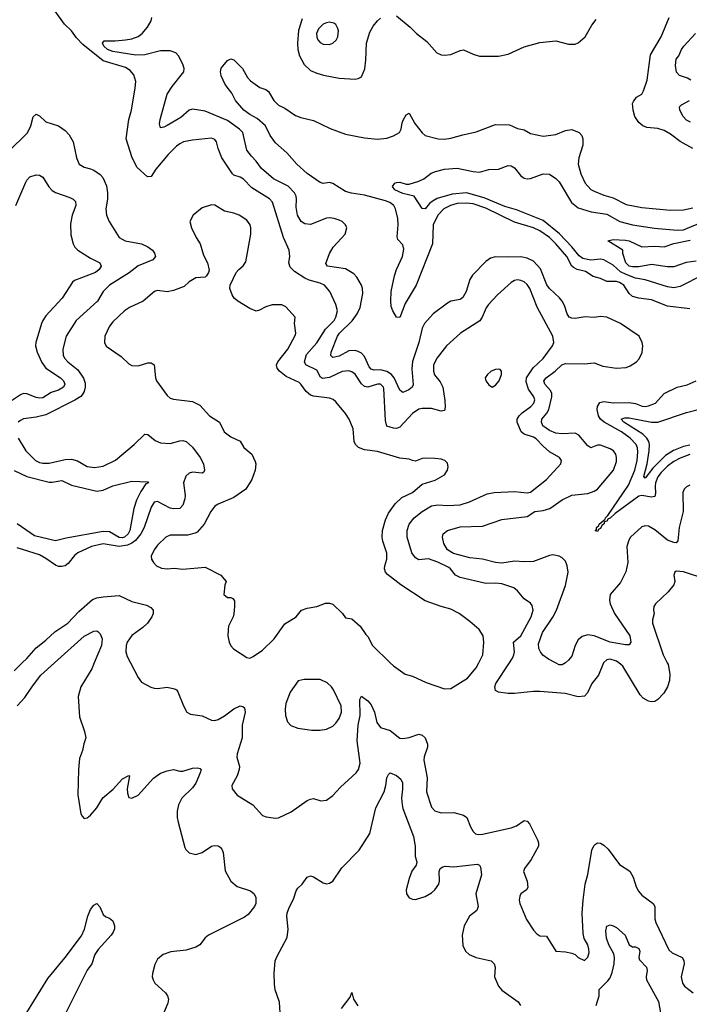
# Model space of a CAD drawing. Header units: inches. Extents: x 1552611 to 1694776, y 811966 to 917215.
# Tile 226 of 256: x 1592006 to 1596207, y 887857 to 894037. Entities that reach past the tile are written whole.
import ezdxf

# ---------------------------------------------------------------- set-up
doc = ezdxf.new("R2010")
doc.units = ezdxf.units.IN
doc.header["$MEASUREMENT"] = 0
doc.layers.add('B5898', color=7, linetype='Continuous')
doc.layers.add('B5899', color=7, linetype='Continuous')

msp = doc.modelspace()

# ---------------------------------------------------------------- linework, layer by layer
at = {"layer": 'B5898', "color": 5}
for points, elevation in [([(1591970, 889950.3), (1592022.2, 890000)], 940), ([(1591990.7, 889730), (1592038.2, 889781.8), (1592085.2, 889854.8), (1592137.7, 889922.3), (1592223.7, 890000)], 920), ([(1592473.3, 890000), (1592457.7, 889962.3), (1592390.2, 889850), (1592372.5, 889790), (1592381.2, 889661.2), (1592413, 889570), (1592420.5, 889530), (1592407.9, 889492.1), (1592400.7, 889450), (1592380.4, 889399.6), (1592374.4, 889330), (1592371.5, 889171.5), (1592390, 889052), (1592397.5, 889037.5), (1592410, 889024), (1592430, 889027.7), (1592450, 889043.1), (1592490, 889090.3), (1592526.9, 889153.1), (1592593.1, 889206.9), (1592650, 889271.3), (1592690, 889292.7), (1592694.8, 889290), (1592680.2, 889210), (1592681.2, 889181.2), (1592690, 889154.8), (1592710, 889150.5), (1592750, 889170.4), (1592844.3, 889275.7), (1592890, 889306.7), (1592930, 889322.6), (1592970, 889331.4), (1593010, 889321.3), (1593030, 889321.2), (1593090, 889339.2), (1593122, 889342), (1593137.7, 889337.7), (1593143.8, 889330), (1593139, 889310), (1593110, 889245.6), (1593090, 889216.4), (1593022.6, 889150), (1593003.1, 889110), (1592994.3, 889070), (1592993.4, 889030), (1592999.2, 888999.2), (1593042, 888842), (1593048.5, 888828.5), (1593068.6, 888808.6), (1593110, 888798), (1593150, 888810.4), (1593210, 888848.5), (1593226.1, 888853.9), (1593250, 888852.2), (1593263.9, 888843.9), (1593274.9, 888830), (1593282, 888810), (1593294, 888694), (1593330, 888630.7), (1593370, 888596.4), (1593454.8, 888570), (1593476.3, 888550), (1593487.9, 888527.9), (1593487.7, 888490), (1593479.1, 888470), (1593439.6, 888420.4), (1593417.1, 888402.9), (1593190, 888291.2), (1593170, 888273.6), (1593136.5, 888230), (1593110, 888214.6), (1593050, 888196.8), (1592953.5, 888186.5), (1592904.9, 888170), (1592870, 888140.7), (1592853.7, 888106.3), (1592839.7, 888050), (1592837.7, 888030), (1592842.3, 888010), (1592854, 887990), (1592873.7, 887970), (1592921.1, 887930), (1592933.4, 887910), (1592938.3, 887890), (1592935, 887865), (1592895.8, 887770)], 920), ([(1592700.3, 890000), (1592748.5, 889908.5), (1592770, 889878.8), (1592828.1, 889848.1), (1592850, 889842), (1592870, 889839.1), (1592930, 889846.8), (1592978, 889838), (1592990.5, 889830.5), (1592997.5, 889817.5), (1593033, 889730), (1593054.8, 889690), (1593077.1, 889677.1), (1593150, 889668.2), (1593210, 889640.5), (1593230, 889638), (1593250, 889643.8), (1593290, 889667.2), (1593350, 889711.6), (1593389.2, 889730), (1593406.6, 889726.6), (1593417.2, 889717.2), (1593420.9, 889690), (1593401.5, 889610), (1593401, 889530), (1593370.3, 889430), (1593369.1, 889409.1), (1593385.7, 889350), (1593383.1, 889330), (1593369.2, 889290.8), (1593337.1, 889230), (1593338, 889210), (1593370.6, 889170), (1593469.1, 889109.1), (1593530, 889042), (1593552.8, 889032.8), (1593610, 889024.9), (1593630, 889027.3), (1593710, 889066), (1593810, 889137.1), (1593830, 889145.5), (1593850, 889147.7), (1593894.4, 889134.4), (1593930, 889137.3), (1593970, 889167.7), (1594019.5, 889220.5), (1594116.9, 889310), (1594131.1, 889330), (1594140.9, 889370), (1594123.8, 889510), (1594129.9, 889609.9), (1594141.6, 889670), (1594139.6, 889770), (1594150, 889790.4), (1594190, 889762), (1594210, 889735.8), (1594231, 889690), (1594246.2, 889626.2), (1594270, 889594.9), (1594330, 889576.5), (1594390, 889528.3), (1594410, 889525.8), (1594449.1, 889530.9), (1594510, 889551.6), (1594530, 889545.3), (1594549.1, 889529.1), (1594564.4, 889490), (1594563.9, 889470), (1594544.2, 889410), (1594541.8, 889390), (1594562.2, 889277.8), (1594558, 889190), (1594590, 889094), (1594610, 889070.4), (1594650, 889059.5), (1594730, 889061.1), (1594790, 889044.9), (1594812, 889030), (1594833.7, 888970), (1594850, 888940.7), (1594866.5, 888926.5), (1594882.5, 888922.5), (1594910, 888924), (1595090, 888964), (1595121.9, 888978.1), (1595170, 889011.3), (1595190, 889007), (1595204.6, 888990), (1595254.7, 888890), (1595260.8, 888870), (1595260.2, 888850), (1595214.7, 888765.3), (1595174, 888710), (1595166.7, 888690), (1595190.4, 888630), (1595193.4, 888590), (1595185.5, 888574.5), (1595150.5, 888549.5), (1595143.4, 888536.6), (1595140.4, 888510), (1595143.8, 888490), (1595184.9, 888390), (1595230, 888322.8), (1595250, 888298.8), (1595270, 888286), (1595310, 888284.7), (1595370, 888190.8), (1595430, 888187.3), (1595470, 888178.8), (1595490.5, 888170.5), (1595510.7, 888150.7), (1595550, 888131.3), (1595570, 888152), (1595578.4, 888181.6), (1595577, 888203), (1595569.4, 888230), (1595547, 888270), (1595541.1, 888301.1), (1595534.2, 888430), (1595540.4, 888510), (1595554, 888610), (1595570, 888670.8), (1595596.2, 888823.8), (1595608.2, 888851.8), (1595618.2, 888861.8), (1595630, 888870.2), (1595650, 888867.6), (1595670, 888855.6), (1595697.3, 888830), (1595770, 888734.4), (1595833.6, 888693.6), (1595855.4, 888655.4), (1595874, 888594), (1595887.8, 888567.8), (1595910, 888541.6), (1595980.3, 888490), (1595990.2, 888470), (1595990, 888394), (1595996, 888370), (1596079.5, 888199.5), (1596099, 888179), (1596162, 888150), (1596172.5, 888132.5), (1596174, 888110), (1596154.9, 888030), (1596163.6, 887990), (1596176.5, 887970), (1596230.4, 887930)], 940), ([(1594330.4, 890000), (1594350, 889980.7), (1594424.7, 889930), (1594470, 889916.3), (1594556.7, 889876.7), (1594670, 889836.3), (1594710, 889839.1), (1594815.5, 889904.5), (1594870, 889968), (1594885.9, 890000)], 960), ([(1595669.2, 890000), (1595637.2, 889922.8), (1595596, 889870), (1595568.8, 889811.2), (1595548.7, 889791.3), (1595510, 889787.6), (1595428.3, 889808.3), (1595270, 889819.9), (1595230, 889821.1), (1595110, 889807.9), (1595070, 889807.9), (1595010, 889815.9), (1594990, 889826.9), (1594986.6, 889850), (1594993, 889870), (1595078.3, 890000)], 940), ([(1595430.7, 890000), (1595430, 889999.4), (1595410, 889988.2), (1595390, 889988.1), (1595366.7, 890000)], 920), ([(1596068.4, 890000), (1596073.4, 889990), (1596084.1, 889930), (1596082, 889890), (1596070.1, 889849.9), (1596046.5, 889810), (1596010, 889769.7), (1595990, 889758), (1595970, 889755.8), (1595950, 889760.3), (1595918.1, 889778.1), (1595899.3, 889799.3), (1595790, 889979.3), (1595764, 890000)], 940), ([(1593641.6, 887770), (1593635.6, 887870), (1593607.6, 887947.6), (1593603.5, 887983.5), (1593601.5, 888050), (1593608.3, 888130), (1593620.3, 888159.7), (1593684, 888276), (1593691, 888329), (1593681, 888410), (1593683.5, 888430), (1593695.7, 888464.3), (1593723.6, 888516.4), (1593739.8, 888570), (1593750, 888585.7), (1593778, 888610), (1593810, 888654.8), (1593830, 888663), (1593850, 888657.6), (1593910, 888618.4), (1593930, 888612.7), (1593950, 888617.1), (1593970, 888630.4), (1594027.3, 888712.7), (1594134.9, 888825.1), (1594203.1, 888930), (1594240.3, 889090), (1594291.8, 889190), (1594303.1, 889230), (1594310, 889278), (1594320.1, 889299.9), (1594330, 889310.5), (1594370, 889294), (1594396.5, 889270), (1594406.8, 889246.8), (1594408.2, 889208.2), (1594402.1, 889150), (1594405.2, 889110), (1594410, 889087), (1594476.1, 888910), (1594487, 888850), (1594487.8, 888787.8), (1594496.5, 888750), (1594492.4, 888730), (1594466.6, 888693.4), (1594450, 888646.6), (1594430, 888575.3), (1594432.4, 888550), (1594450, 888525.5), (1594470, 888516.4), (1594490, 888514), (1594550, 888533.8), (1594590, 888556.1), (1594610, 888574.6), (1594634.8, 888610), (1594639.8, 888630), (1594637.4, 888690), (1594644.5, 888710), (1594659.7, 888720.3), (1594676.1, 888723.9), (1594730, 888720.2), (1594876.7, 888736.7), (1594890.8, 888730.8), (1594897.2, 888717.2), (1594903, 888670), (1594868.3, 888550), (1594881.7, 888470), (1594873.4, 888446.6), (1594827.2, 888410), (1594794.9, 888350), (1594781.1, 888290), (1594786.7, 888226.7), (1594802.4, 888190), (1594825.5, 888170), (1594870, 888150.2), (1594962.8, 888130), (1594983.1, 888110), (1594988.8, 888090), (1594985.3, 888030), (1595008.8, 887970), (1595030, 887945.7), (1595132.3, 887872.3), (1595148.7, 887850)], 920), ([(1592050, 887805.8), (1592181.4, 888018.6), (1592290, 888151), (1592392.7, 888287.3), (1592411.6, 888328.4), (1592432.8, 888410), (1592450, 888451.8), (1592470, 888478.4), (1592490, 888490.4), (1592509, 888469), (1592530, 888420.7), (1592547, 888407), (1592570, 888398), (1592590, 888380.7), (1592601.3, 888350), (1592600.3, 888330), (1592592.9, 888310), (1592578.7, 888290), (1592499.1, 888200.9), (1592477.5, 888170), (1592459.2, 888110), (1592429.6, 888070.4), (1592288.1, 887790)], 880), ([(1595622.3, 887850), (1595642, 887910), (1595642.3, 887950), (1595696.5, 888003.5), (1595710, 888022.4), (1595723.8, 888056.2), (1595736.2, 888110), (1595737.3, 888150), (1595732.8, 888172.8), (1595702.1, 888230), (1595687.6, 888272.4), (1595682.7, 888317.3), (1595690, 888347.3), (1595710, 888355.5), (1595730, 888350.4), (1595750, 888338), (1595804.4, 888290), (1595829.4, 888229.4), (1595850, 888218), (1595870, 888216.9), (1595890, 888208.2), (1595897.1, 888190), (1595891, 888150), (1595895.1, 888135.1), (1595938.6, 888090), (1595942, 888070), (1595935.8, 888030), (1595939.4, 888010), (1596014.6, 887874.6), (1596034.4, 887754.4)], 920), ([(1594024.2, 887830), (1594078.9, 887901.1), (1594090, 887930.8), (1594099.1, 887890), (1594126.5, 887846.5)], 880)]:
    msp.add_lwpolyline(points, dxfattribs=dict(at, elevation=elevation))
at = {"layer": 'B5898', "color": 5, "elevation": 960}
msp.add_lwpolyline([(1593790, 889896), (1593753.7, 889886.3), (1593702.9, 889817.1), (1593675.6, 889744.4), (1593670.5, 889709.5), (1593674.4, 889670), (1593685.5, 889630), (1593707.5, 889607.5), (1593750, 889590.4), (1593838, 889578), (1593890, 889578.4), (1593930, 889584.9), (1593970, 889603.1), (1593990, 889622.4), (1594010, 889650.6), (1594023.9, 889690), (1594021.8, 889730), (1593975.1, 889830), (1593961.3, 889850), (1593934.7, 889874.7), (1593890, 889895.1)], close=True, dxfattribs=at)
at = {"layer": 'B5899', "color": 5}
for points, elevation in [([(1595078.3, 890000), (1595098, 890030), (1595106.8, 890050), (1595109.8, 890070), (1595102.9, 890130), (1595150, 890168.7), (1595215, 890290), (1595227.1, 890330), (1595220.1, 890360.1), (1595210, 890375.1), (1595170, 890402.9), (1595130, 890452), (1595105.2, 890470), (1595030, 890496), (1594990, 890500.9), (1594930, 890498.3), (1594770, 890535.5), (1594740.7, 890550), (1594709.5, 890589.5), (1594697.8, 890597.8), (1594630, 890633.1), (1594570, 890652.3), (1594510, 890647.8), (1594490, 890658.4), (1594466.1, 890690), (1594437.7, 890790), (1594435.9, 890830), (1594448.7, 890870), (1594479.8, 890910), (1594530.9, 890950), (1594590, 890985.3), (1594630, 890993), (1594690, 890988.7), (1594770, 890992.7), (1594827, 891010), (1594939.3, 891060.7), (1594982, 891070), (1595110, 891075.9), (1595190, 891067.3), (1595210, 891072.4), (1595310, 891150.3), (1595401.3, 891250), (1595404.2, 891270), (1595392, 891290), (1595330, 891324), (1595290, 891359.2), (1595247.1, 891407.2), (1595230, 891417.7), (1595170, 891436.5), (1595151.8, 891450), (1595127.4, 891510), (1595126.9, 891530), (1595140.4, 891550), (1595159.2, 891570), (1595211.8, 891610), (1595230.8, 891630), (1595238.2, 891650), (1595231.9, 891670), (1595197.4, 891717.4), (1595183.7, 891763.7), (1595186.2, 891790), (1595227.5, 891852.5), (1595290.7, 891910), (1595348.2, 891990), (1595356.9, 892010), (1595349.8, 892050), (1595252.7, 892232.7), (1595206.4, 892350), (1595190, 892374.5), (1595170, 892391.6), (1595150, 892400.3), (1595130, 892403.5), (1595110, 892399.8), (1595090, 892388.3), (1595004.4, 892310), (1594946.7, 892250), (1594931.6, 892228.4), (1594908.3, 892170), (1594892.7, 892147.3), (1594772.4, 892070), (1594684.2, 891990), (1594624.5, 891915.5), (1594602.9, 891870), (1594601.2, 891830), (1594607.6, 891807.6), (1594643.8, 891763.8), (1594660.1, 891730), (1594673.6, 891646.4), (1594675.1, 891604.9), (1594670, 891584.5), (1594650, 891578.9), (1594590, 891596.2), (1594530, 891597.4), (1594510, 891591.7), (1594470, 891566.3), (1594390, 891479.8), (1594370, 891471.6), (1594350, 891472.4), (1594310, 891486.6), (1594300.3, 891520.3), (1594290, 891722), (1594288.6, 891730), (1594270, 891749.7), (1594250, 891748.9), (1594190, 891729.7), (1594170, 891734.2), (1594150, 891751.9), (1594110, 891811.8), (1594090, 891826.3), (1594070, 891832.2), (1594030, 891829.9), (1593950, 891791.3), (1593905, 891785), (1593892.7, 891792.7), (1593870, 891836.4), (1593800.6, 891870), (1593793.5, 891890), (1593805.4, 891934.6), (1593870.5, 892009.5), (1593925.3, 892094.7), (1593979.4, 892150), (1593989.8, 892170), (1593998.9, 892210), (1593989.7, 892250), (1593950.6, 892330.6), (1593917.7, 892370), (1593890, 892383.9), (1593822.2, 892402.2), (1593794.9, 892414.9), (1593730, 892455.6), (1593703.3, 892483.3), (1593694.5, 892510), (1593700.9, 892550), (1593696.4, 892590), (1593661.7, 892670), (1593591.3, 892891.3), (1593572.9, 892912.9), (1593462, 892982), (1593410, 893036), (1593390, 893048), (1593350, 893061.4), (1593340.4, 893070), (1593274.8, 893170), (1593250, 893229.5), (1593241.4, 893270), (1593230, 893285.4), (1593210, 893292.5), (1593090, 893281.8), (1593034, 893270), (1593010, 893258), (1592990, 893243.9), (1592938.2, 893190), (1592860.5, 893099.5), (1592830, 893053.8), (1592808.4, 893050), (1592743.7, 893110), (1592710.9, 893170), (1592674.3, 893290), (1592689.7, 893410), (1592708.2, 893470), (1592729.7, 893610.3), (1592734.3, 893650), (1592721.7, 893690), (1592698.2, 893718.2), (1592670, 893737), (1592530, 893778.6), (1592401.9, 893881.9), (1592362.5, 893922.5), (1592330, 893966.2), (1592287.3, 894010), (1592227.6, 894090)], 940), ([(1595366.7, 890000), (1595322.5, 890022.5), (1595288.9, 890048.9), (1595272.5, 890070), (1595263.3, 890090), (1595261.4, 890118.6), (1595286.9, 890190), (1595350, 890286), (1595372.7, 890330), (1595430, 890486), (1595446.8, 890570), (1595441.5, 890610), (1595430, 890638), (1595410, 890658.8), (1595390, 890670.5), (1595350, 890677.9), (1595330, 890675), (1595230, 890636.8), (1595170, 890634.1), (1595110, 890637.9), (1595030, 890625.3), (1594990.3, 890630.3), (1594910.4, 890650.4), (1594830, 890659.2), (1594727.4, 890687.4), (1594689, 890710), (1594667, 890750), (1594657.7, 890790), (1594662.4, 890810), (1594689.4, 890830), (1594770, 890853), (1594910, 890858.2), (1595030, 890899), (1595190, 890918.6), (1595238.4, 890950), (1595290, 890956.6), (1595331.3, 890968.7), (1595410, 891023), (1595470, 891053.4), (1595570, 891064), (1595610, 891078.1), (1595630, 891090.9), (1595730.4, 891210), (1595750, 891264.9), (1595751.1, 891290), (1595745.2, 891310), (1595730.5, 891330), (1595710, 891342.6), (1595650, 891367.3), (1595630, 891366.1), (1595590, 891350.7), (1595570, 891361.6), (1595512.9, 891430), (1595490, 891442.1), (1595410, 891437.6), (1595370, 891441.6), (1595330, 891458.5), (1595288.4, 891488.4), (1595278.8, 891510), (1595282.3, 891530), (1595312.9, 891567.1), (1595324.6, 891590), (1595344.7, 891670), (1595344, 891690), (1595336.1, 891710), (1595301.3, 891750), (1595294.6, 891770), (1595309.8, 891790), (1595365.4, 891830), (1595408.2, 891870), (1595430, 891879.8), (1595550, 891877.7), (1595610, 891882.5), (1595663.4, 891863.4), (1595750, 891848.9), (1595810, 891853.6), (1595835.8, 891864.2), (1595875.4, 891890), (1595892.6, 891907.4), (1595912.2, 891947.8), (1595914.4, 891990), (1595910.7, 892010), (1595891.6, 892050), (1595776, 892130), (1595690, 892170.4), (1595650, 892174.6), (1595610, 892167), (1595552.7, 892172.7), (1595490, 892162.5), (1595470, 892163.2), (1595454, 892170), (1595440.9, 892190), (1595423.8, 892243.8), (1595410, 892269.7), (1595392, 892292), (1595328.9, 892348.9), (1595313.8, 892373.8), (1595273.1, 892473.1), (1595230, 892521), (1595190, 892541.1), (1595150, 892549.3), (1595070, 892545.7), (1594991.1, 892548.9), (1594960.6, 892539.4), (1594930, 892518.3), (1594846.2, 892433.8), (1594830, 892407), (1594806.3, 892330), (1594786.7, 892293.3), (1594770, 892281.4), (1594710, 892270.7), (1594690, 892258.2), (1594600.6, 892190), (1594545.6, 892130), (1594530, 892101.6), (1594509.1, 892010), (1594471.2, 891891.2), (1594466.1, 891846.1), (1594474.6, 891745.4), (1594469, 891730), (1594447, 891713), (1594410, 891697.2), (1594390, 891710.9), (1594354.9, 891790), (1594338.2, 891810), (1594310, 891829.3), (1594270, 891839.8), (1594230, 891837.3), (1594210, 891842.7), (1594197.8, 891857.8), (1594170, 891924), (1594150, 891943.4), (1594130, 891954.6), (1594110, 891961.6), (1594070, 891958.1), (1594010, 891924.5), (1593970, 891916.4), (1593958.7, 891930), (1593960.7, 891950), (1593999.1, 892050), (1594011.5, 892070), (1594092.3, 892147.7), (1594123.3, 892190), (1594142.9, 892230), (1594157.6, 892317.6), (1594157.5, 892350), (1594150.9, 892370.9), (1594120.5, 892420.5), (1594101.4, 892441.4), (1594050, 892473.9), (1593936.2, 892490), (1593927.4, 892507.4), (1593949, 892570), (1593971.6, 892610), (1594047.1, 892690), (1594058.7, 892730), (1594049.6, 892750), (1594029.4, 892770), (1594010, 892779.1), (1593979, 892790), (1593950, 892794), (1593930, 892790.8), (1593830, 892751.5), (1593794.8, 892754.8), (1593771.2, 892770), (1593748.2, 892810), (1593740.9, 892860.9), (1593743, 892910), (1593740.2, 892930), (1593730.7, 892950.7), (1593690, 892992.3), (1593597.7, 893037.7), (1593522.1, 893102.1), (1593490, 893149.7), (1593459.8, 893179.8), (1593430, 893219.1), (1593406.1, 893330), (1593385.7, 893350), (1593310, 893404.7), (1593170, 893462.9), (1593090, 893474.6), (1593070, 893469.8), (1593016.1, 893423.9), (1592930, 893372.7), (1592910, 893361.5), (1592890, 893358.4), (1592883.7, 893383.7), (1592886.9, 893410), (1592931.7, 893570), (1592961.8, 893618.2), (1593035, 893710), (1593038.2, 893730), (1593030, 893758.4), (1593002.3, 893810), (1592985.6, 893830), (1592950, 893842), (1592890, 893842.2), (1592790, 893816.7), (1592735.3, 893815.3), (1592590, 893837.1), (1592556.5, 893850), (1592534.2, 893870), (1592524.5, 893890), (1592535.6, 893904.4), (1592604.9, 893904.9), (1592670, 893911.3), (1592710, 893917.4), (1592750, 893931.6), (1592774, 893950), (1592807.5, 893990), (1592830.4, 894030), (1592835.3, 894050)], 920), ([(1593777.3, 894042.7), (1593754.9, 893970), (1593747.8, 893890), (1593751, 893850), (1593760.9, 893810), (1593790, 893755.5), (1593830, 893718.9), (1593870, 893700.6), (1593911.8, 893688.2), (1594010, 893671), (1594110, 893664.4), (1594130, 893667.2), (1594150, 893679.3), (1594170.7, 893729.3), (1594177.7, 893782.3), (1594182.3, 893890), (1594202, 893958), (1594223.5, 893996.5), (1594250, 894030.3), (1594270, 894046.5)], 920), ([(1594370, 894060.3), (1594455.8, 893990), (1594494.9, 893950), (1594559.9, 893899.9), (1594623, 893830), (1594650, 893817), (1594670, 893813.7), (1594710, 893818.9), (1594770, 893844.6), (1594790, 893847.6), (1594850, 893820.7), (1594890, 893808.3), (1595010, 893807.7), (1595070, 893820.9), (1595170, 893866.7), (1595270, 893894.9), (1595370, 893904.6), (1595450, 893883.1), (1595490, 893884.2), (1595510, 893891.8), (1595554, 893930), (1595596.4, 894003.6), (1595621.8, 894038.2)], 920), ([(1596229.1, 893229.1), (1596150, 893272.5), (1596090, 893317.8), (1596050, 893341.2), (1596010, 893353.7), (1595940.3, 893360.3), (1595915.1, 893370), (1595891.2, 893391.2), (1595865.1, 893430), (1595854.2, 893470), (1595851.1, 893510), (1595855.9, 893524.1), (1595876.3, 893550), (1595908.2, 893570), (1595919.8, 893590), (1595942.2, 893657.8), (1595964.5, 893815.5), (1596030.4, 893929.6), (1596079.9, 894050)], 880), ([(1596216.8, 893656.8), (1596195.1, 893670), (1596146.3, 893686.3), (1596127.4, 893707.4), (1596119.8, 893750), (1596124.5, 893790), (1596140.3, 893810), (1596158.4, 893850), (1596172.7, 893870), (1596246.2, 893950)], 860), ([(1596210, 892222.3), (1596070, 892238.4), (1595970, 892279.3), (1595890, 892289.3), (1595850, 892300.2), (1595830, 892319.1), (1595795.5, 892370), (1595770, 892386.9), (1595750, 892393.1), (1595690, 892394.5), (1595650, 892413.5), (1595604.4, 892424.4), (1595556.5, 892456.5), (1595502.4, 892470), (1595480.8, 892480.8), (1595469.1, 892490), (1595438.1, 892550), (1595370, 892630.8), (1595330, 892669.1), (1595270, 892712), (1595230, 892730.3), (1595110, 892765.9), (1594930, 892855), (1594850, 892880.6), (1594810, 892886.1), (1594750, 892882.4), (1594708.5, 892870), (1594666.8, 892850), (1594628.8, 892810), (1594600.3, 892750), (1594595.4, 892630), (1594492.7, 892370), (1594423.4, 892256.6), (1594390, 892167.8), (1594370, 892169.4), (1594346, 892210), (1594337, 892237), (1594333.3, 892273.3), (1594337.3, 892330), (1594356.5, 892430), (1594369.9, 892470), (1594408.2, 892550), (1594416.9, 892596.9), (1594410, 892623.6), (1594377.2, 892657.2), (1594374.3, 892674.3), (1594380.8, 892750), (1594379.1, 892790), (1594362.6, 892850), (1594352.1, 892870), (1594327.9, 892890), (1594300.9, 892900.9), (1594170, 892934.7), (1594087.8, 892947.8), (1594050, 892958.3), (1593970, 893009.4), (1593950, 893014.2), (1593910, 893009.9), (1593890, 893015), (1593810, 893072.1), (1593743.8, 893130), (1593681.8, 893201.8), (1593610, 893263.6), (1593578.1, 893310), (1593548.7, 893370), (1593495.9, 893415.9), (1593450, 893442.2), (1593412.9, 893470), (1593359.5, 893530), (1593335.8, 893575.8), (1593295.4, 893630), (1593270, 893685.6), (1593264.8, 893710), (1593270, 893733), (1593290, 893758.8), (1593310, 893780.7), (1593330, 893790.8), (1593350, 893786), (1593402.8, 893730), (1593435.2, 893675.2), (1593453.7, 893653.7), (1593511.7, 893611.7), (1593550, 893598.4), (1593567.2, 893587.2), (1593601.1, 893530), (1593630, 893500.9), (1593670, 893480.9), (1593735.4, 893435.4), (1593770, 893422.9), (1593850, 893404.9), (1593953.1, 893353.1), (1594050, 893318.1), (1594170, 893294.7), (1594250, 893287.9), (1594310, 893293.6), (1594351.4, 893308.6), (1594387.8, 893330), (1594398.5, 893350), (1594404.8, 893390), (1594413.7, 893410), (1594430, 893439.1), (1594450, 893451.3), (1594485.8, 893385.8), (1594530, 893326.4), (1594550.3, 893310.3), (1594631.5, 893288.5), (1594670, 893286.4), (1594710, 893292.4), (1594785.1, 893314.9), (1594870, 893332.9), (1594990, 893378.2), (1595078, 893378), (1595130, 893353.6), (1595170, 893345.2), (1595210, 893322.2), (1595290, 893305.5), (1595370, 893317.3), (1595430, 893340.8), (1595470, 893347.7), (1595515.5, 893330), (1595532.4, 893310), (1595539.5, 893290), (1595539.6, 893250), (1595514.7, 893170), (1595509.2, 893130), (1595526.2, 893070), (1595554.2, 893010), (1595590, 892972.2), (1595610, 892960.5), (1595670, 892935.7), (1595730, 892918.1), (1595810, 892877.6), (1595910, 892858.4), (1596090, 892840.5), (1596170, 892842.6), (1596230, 892857)], 880), ([(1596214.6, 893394.6), (1596190, 893407.2), (1596168.5, 893430), (1596147.1, 893470), (1596146.3, 893490), (1596158, 893502), (1596207.8, 893530)], 860), ([(1591933.2, 893206.8), (1592053.7, 893326.3), (1592074.6, 893370), (1592090, 893427.3), (1592110, 893444.4), (1592130, 893434), (1592170, 893397), (1592250, 893370.3), (1592290, 893342.6), (1592315.3, 893315.3), (1592341.3, 893270), (1592361.1, 893170), (1592379.3, 893130), (1592410, 893112.2), (1592450, 893102), (1592470, 893092), (1592510, 893065.3), (1592526.5, 893046.5), (1592550, 892994), (1592556.9, 892950), (1592557.6, 892910), (1592546.5, 892850), (1592550.3, 892810), (1592566.7, 892770), (1592628.8, 892670), (1592668, 892650), (1592769.6, 892629.6), (1592810, 892612.4), (1592838, 892590), (1592852.2, 892572.2), (1592858, 892550), (1592841.1, 892530), (1592748.8, 892491.2), (1592692, 892448), (1592569.3, 892370), (1592530.2, 892330), (1592493.7, 892270), (1592360.2, 892150), (1592296.5, 892050), (1592275.6, 891970), (1592278.8, 891930), (1592288.3, 891910), (1592306.9, 891890), (1592370, 891839.3), (1592407, 891787), (1592416.6, 891756.6), (1592416.8, 891730), (1592410, 891704.2), (1592397.8, 891682.2), (1592388.3, 891671.7), (1592350.7, 891649.3), (1592170, 891557.3), (1592110, 891542.8), (1592030, 891531.1), (1592010, 891522), (1591996.3, 891510)], 940), ([(1596290, 892433), (1596150, 892362.1), (1596110, 892353.9), (1596070, 892359.3), (1595930, 892404.9), (1595870, 892414), (1595810, 892436.7), (1595775.4, 892455.4), (1595730, 892497.3), (1595669.9, 892529.9), (1595650, 892533.3), (1595590, 892527.3), (1595539.1, 892539.1), (1595515.8, 892555.8), (1595470.8, 892610.8), (1595392.4, 892692.4), (1595290, 892777.4), (1595123.5, 892843.5), (1595050, 892864.1), (1594918.9, 892918.9), (1594810, 892949.6), (1594718.5, 892941.5), (1594625.7, 892914.3), (1594599.2, 892900.8), (1594576.4, 892883.6), (1594549.5, 892849.5), (1594530, 892852.7), (1594480.9, 892930), (1594410, 892945.7), (1594359.5, 892970), (1594345.2, 892990), (1594359.3, 893010), (1594370, 893014.9), (1594390, 893017.7), (1594430, 893004.4), (1594450, 893003.7), (1594510, 893023.1), (1594541, 893039), (1594586.8, 893073.2), (1594615, 893085), (1594670, 893098.5), (1594750, 893105.4), (1594850, 893084), (1594890, 893080.3), (1594950, 893095.8), (1595010, 893099.5), (1595070, 893121.3), (1595090, 893119.3), (1595110, 893108.2), (1595150, 893056.4), (1595170, 893041.5), (1595190, 893037.7), (1595210, 893040.9), (1595290, 893070.3), (1595330, 893068.2), (1595370, 893040.3), (1595390, 893019.5), (1595468.8, 892890), (1595510, 892856.6), (1595591.9, 892831.9), (1595690, 892815.4), (1595771.6, 892770), (1595850, 892750.1), (1595989.1, 892729.1), (1596130, 892716.3), (1596170, 892717.8), (1596306.2, 892773.8)], 860), ([(1591980.9, 892870), (1592043.4, 893016.6), (1592050, 893030.4), (1592070, 893050.3), (1592110, 893064.2), (1592130, 893062), (1592150, 893048.7), (1592188.5, 892988.5), (1592210, 892964.3), (1592230, 892953.2), (1592320.8, 892920.7), (1592340.3, 892910), (1592355.1, 892895.1), (1592357.8, 892870), (1592333.9, 892810), (1592323.6, 892756.4), (1592327, 892687), (1592340.7, 892630), (1592351.4, 892610), (1592370.3, 892590), (1592450, 892539.3), (1592508.2, 892510), (1592517.1, 892490), (1592503.7, 892470), (1592482, 892450), (1592350, 892399.3), (1592336.8, 892390), (1592271.7, 892288.3), (1592170, 892178), (1592150.2, 892150), (1592142.8, 892130), (1592106.3, 892010), (1592105.7, 891990), (1592115.7, 891950), (1592144.7, 891884.7), (1592170, 891850.2), (1592261.1, 891790), (1592280.2, 891770), (1592287.9, 891750), (1592280.9, 891730), (1592250, 891712), (1592203.3, 891696.7), (1592150, 891663.7), (1592130, 891661.2), (1592110, 891664.8), (1592050, 891688.4), (1592030, 891689.9), (1592010, 891683.4), (1591930, 891628)], 920), ([(1594885.9, 890000), (1594911.4, 890051.4), (1594918.3, 890130), (1594914.6, 890170), (1594887.8, 890210), (1594830, 890260.2), (1594762.6, 890310), (1594710, 890338), (1594650, 890353.6), (1594550, 890389.6), (1594398, 890490), (1594314.2, 890554.2), (1594301.5, 890570), (1594295.1, 890590), (1594296.1, 890610), (1594308.6, 890650), (1594308.3, 890688.3), (1594283.5, 890763.5), (1594279.3, 890790), (1594281.8, 890830), (1594301.6, 890898.4), (1594320.3, 890939.7), (1594361.5, 890998.5), (1594403, 891037), (1594471.1, 891070), (1594530, 891122.3), (1594612.5, 891147.5), (1594670, 891181.1), (1594689.7, 891210), (1594693.3, 891230), (1594690, 891254), (1594674, 891270), (1594650, 891279.5), (1594610, 891282.9), (1594550, 891284.5), (1594530, 891282), (1594490, 891267), (1594470, 891269.5), (1594450, 891277.6), (1594390, 891285.7), (1594250, 891326), (1594170, 891338), (1594130.9, 891350.9), (1594113, 891370), (1594103.5, 891390), (1594097.4, 891470), (1594073.5, 891530), (1594050, 891566.3), (1593990, 891638.7), (1593972.5, 891652.5), (1593950, 891661), (1593850, 891673.4), (1593830, 891681.3), (1593803.4, 891703.4), (1593770, 891749.7), (1593758.8, 891758.8), (1593676.7, 891796.7), (1593635.5, 891830), (1593620.6, 891850), (1593617.7, 891870), (1593624.5, 891890), (1593688.7, 891970), (1593734, 892054), (1593738.4, 892070), (1593729.6, 892129.6), (1593734.5, 892170), (1593675.1, 892235.1), (1593650, 892247.2), (1593590, 892247.1), (1593550, 892235.1), (1593510, 892213.3), (1593490, 892207.6), (1593450, 892223.5), (1593373.6, 892270), (1593351.3, 892290), (1593338.9, 892310), (1593324.5, 892350), (1593326, 892370), (1593364.4, 892450), (1593380.5, 892470), (1593407.8, 892492.2), (1593423.7, 892516.3), (1593456.4, 892690), (1593456.9, 892730), (1593451.2, 892750), (1593430, 892778), (1593382, 892810), (1593350, 892823.5), (1593290, 892835.1), (1593230, 892873.3), (1593210, 892875.1), (1593150, 892856.2), (1593093.4, 892810), (1593073.4, 892770), (1593084, 892730), (1593112.7, 892670), (1593137.6, 892630), (1593158.3, 892558.3), (1593184.9, 892510), (1593194.8, 892465.2), (1593191.3, 892450), (1593178, 892430), (1593170, 892422), (1593110, 892417.2), (1593070, 892392.3), (1593036.9, 892363.1), (1592970, 892336.4), (1592930, 892328.7), (1592870, 892337.4), (1592850.8, 892330), (1592780.4, 892270), (1592695.3, 892230), (1592664.2, 892210), (1592590, 892139.7), (1592570, 892113.6), (1592540.2, 892050), (1592538, 892010), (1592547.5, 891987.5), (1592642.3, 891922.3), (1592690, 891876), (1592710, 891866), (1592750, 891864), (1592810, 891884), (1592830, 891882.8), (1592850, 891870.7), (1592857.6, 891790), (1592863.8, 891770), (1592930, 891679.1), (1592950, 891662.4), (1592970, 891654.4), (1593090, 891641.1), (1593136.7, 891616.7), (1593196.4, 891550), (1593259.5, 891510), (1593289.2, 891449.2), (1593330, 891418.4), (1593390, 891390.7), (1593412.8, 891352.8), (1593461.6, 891310), (1593483.9, 891263.9), (1593486.7, 891250), (1593483.1, 891210), (1593461.3, 891150), (1593424.4, 891090), (1593350, 891037.6), (1593250, 890996.9), (1593230, 890984.2), (1593204, 890950), (1593163.7, 890870), (1593118.6, 890821.4), (1593106.7, 890813.3), (1593058.4, 890801.6), (1592950, 890801.3), (1592922, 890790), (1592870, 890738.7), (1592848.8, 890710), (1592830.5, 890670), (1592833.4, 890650), (1592844.9, 890630), (1592864, 890610), (1592895.1, 890595.1), (1592930.3, 890590.3), (1592973.9, 890593.9), (1593030, 890587.7), (1593170, 890600.5), (1593266.8, 890550), (1593302, 890510), (1593292.7, 890487.3), (1593286.8, 890430), (1593310, 890411.3), (1593330, 890411.3), (1593344, 890404), (1593353.4, 890390), (1593354.4, 890354.4), (1593348.3, 890308.3), (1593344.2, 890290), (1593316, 890230), (1593313.1, 890210), (1593312, 890170), (1593319.5, 890130), (1593330, 890106.8), (1593347.1, 890087.1), (1593430, 890034), (1593450, 890030.6), (1593470, 890039.3), (1593530, 890080.3), (1593602.6, 890150), (1593670, 890244.9), (1593741.2, 890290), (1593774, 890330), (1593810, 890343), (1593870, 890354), (1593924.8, 890375.2), (1593950, 890375.5), (1593970, 890367.7), (1594032, 890310), (1594050, 890282), (1594090, 890276), (1594142, 890230), (1594177.1, 890177.1), (1594190, 890164.7), (1594218.8, 890110), (1594330.4, 890000)], 960), ([(1596250, 892520.6), (1596187.2, 892512.8), (1596110, 892486.3), (1596070, 892485), (1595970, 892499.9), (1595890, 892485.3), (1595850, 892486.2), (1595830, 892490.7), (1595808, 892510), (1595789.5, 892570), (1595789.2, 892590), (1595695.3, 892650), (1595730, 892658.4), (1595806.6, 892653.4), (1595830.4, 892650), (1595910, 892611.4), (1595990, 892615.5), (1596050, 892610.7), (1596110, 892632.6), (1596213.1, 892653.1)], 840), ([(1596210, 891308.8), (1596150, 891285.5), (1596110, 891263.9), (1596070, 891234.3), (1596030, 891195.6), (1596010, 891167.9), (1595994.5, 891130), (1595991.8, 891110), (1595995.8, 891064.2), (1595990, 891043.4), (1595970, 891039.1), (1595910, 891050.9), (1595890, 891046.2), (1595741.8, 890938.2), (1595710, 890908.1), (1595696.9, 890903.1), (1595690, 890889.2), (1595675.5, 890884.5), (1595670.8, 890870), (1595658.2, 890861.8), (1595650, 890844.2), (1595639.9, 890840.1), (1595630, 890824.7), (1595617.2, 890830), (1595624.2, 890835.8), (1595625.6, 890850), (1595638.6, 890861.4), (1595641.4, 890870), (1595678.5, 890901.5), (1595680.3, 890910), (1595695.9, 890924.1), (1595825.6, 891114.4), (1595865.5, 891210), (1595878.9, 891270), (1595884.2, 891324.2), (1595881.6, 891350), (1595872.8, 891370), (1595835.4, 891410), (1595781, 891450), (1595673.1, 891510), (1595649.3, 891529.3), (1595637.1, 891550), (1595628.7, 891590), (1595631.5, 891610), (1595645.9, 891634.1), (1595670, 891641.5), (1595730, 891633), (1595830, 891634.7), (1595870, 891627.9), (1595911.5, 891611.5), (1595930, 891608.9), (1595950, 891612.9), (1595994, 891630), (1596050, 891690.9), (1596130, 891730.2), (1596194.3, 891745.7), (1596250.5, 891769.5)], 880), ([(1596210, 891366.4), (1596170, 891358.7), (1596107, 891333), (1596057.4, 891302.6), (1595978.5, 891221.5), (1595930, 891159.7), (1595921.8, 891170), (1595942.8, 891250), (1595955.8, 891330), (1595958, 891370), (1595953.3, 891390), (1595940.5, 891410), (1595915.1, 891435.1), (1595797.1, 891510), (1595778.9, 891530), (1595801.7, 891538.3), (1595830, 891537.9), (1595970, 891510.5), (1596010, 891511.1), (1596190, 891571.4), (1596370, 891617.8)], 860), ([(1591995.8, 891410), (1592044.6, 891330), (1592105.7, 891270), (1592130, 891258.5), (1592150, 891253.4), (1592190, 891253.4), (1592290, 891277), (1592330, 891278.7), (1592368.8, 891268.8), (1592430, 891232.6), (1592474.5, 891225.5), (1592530, 891235.2), (1592607, 891273), (1592724.6, 891370), (1592790, 891434.9), (1592810, 891434.3), (1592856, 891396), (1592890, 891381.5), (1592950, 891376.9), (1593010, 891393.1), (1593030, 891395.6), (1593050, 891390.3), (1593090, 891354.3), (1593138.6, 891290), (1593159.7, 891250), (1593166, 891210), (1593162, 891198), (1593150, 891191.3), (1593090, 891196), (1593069.2, 891190.8), (1593048.3, 891171.7), (1593033.6, 891130), (1593043.2, 891050), (1593041.6, 891030), (1593030.1, 890989.9), (1593010.3, 890970), (1592970, 890966.2), (1592950, 890972), (1592870, 891013.6), (1592850, 891008.3), (1592830, 890977.6), (1592786, 890850), (1592765.2, 890810), (1592732.1, 890767.9), (1592709.1, 890750.9), (1592681.3, 890738.7), (1592630, 890730.2), (1592530, 890747), (1592455.8, 890730), (1592370.1, 890689.9), (1592350, 890673.3), (1592310, 890623.5), (1592290.1, 890609.9), (1592270, 890605), (1592250, 890605.9), (1592230, 890612.8), (1592170, 890655.9), (1592130, 890678), (1591990, 890723.1)], 940), ([(1591970, 891207.5), (1592050, 891169.2), (1592190, 891134), (1592210, 891133.4), (1592270, 891145), (1592330, 891115.1), (1592490, 891077.9), (1592530, 891084.4), (1592590, 891112.2), (1592710, 891139.6), (1592810, 891136), (1592813, 891130), (1592797.2, 891122.8), (1592764.9, 891075.1), (1592739.4, 891020.6), (1592721.3, 890970), (1592696.1, 890830), (1592686.6, 890810), (1592663.2, 890790), (1592650, 890785.5), (1592630, 890786.4), (1592570, 890823.4), (1592530, 890825.3), (1592297.7, 890782.3), (1592230, 890765.5), (1592098.4, 890798.4), (1591990, 890872.7)], 920), ([(1596210, 891116), (1596190, 891105.6), (1596174.4, 891090), (1596166, 891070), (1596167.7, 890950), (1596142.7, 890850), (1596134.5, 890765.5), (1596125.5, 890754.5), (1596110, 890754.6), (1596070, 890771.2), (1595990, 890835), (1595950, 890857.7), (1595930, 890859.8), (1595910, 890854), (1595838.2, 890790), (1595826.7, 890770), (1595815.6, 890730), (1595822.3, 890630), (1595808.1, 890571.9), (1595775.6, 890504.4), (1595711.4, 890430), (1595705.4, 890394.6), (1595710.2, 890370), (1595737.8, 890310), (1595833.8, 890170), (1595841.1, 890130), (1595830, 890114), (1595806.9, 890113.1), (1595710, 890129.3), (1595610, 890168.9), (1595570, 890176), (1595535.2, 890164.8), (1595510, 890145), (1595491.4, 890110), (1595470, 890042.6), (1595450, 890016.2), (1595430.7, 890000)], 920), ([(1596310, 890526.3), (1596170, 890571.3), (1596124.9, 890575.1), (1596116, 890570), (1596110.7, 890550), (1596115.5, 890510), (1596110.4, 890489.6), (1596073.8, 890446.2), (1595994, 890370), (1595985.2, 890354.8), (1595982, 890330), (1595987.2, 890310), (1595976.5, 890270), (1595976.9, 890250), (1596043.5, 890050), (1596068.4, 890000)], 940), ([(1592022.2, 890000), (1592050, 890026.5), (1592110, 890094.9), (1592170, 890141.6), (1592225.6, 890194.4), (1592308.2, 890250), (1592376.5, 890323.5), (1592462.7, 890397.3), (1592490, 890408), (1592530, 890415), (1592630, 890423), (1592710, 890385.8), (1592801.4, 890361.4), (1592827.9, 890347.9), (1592842.4, 890330), (1592842.6, 890310), (1592835.2, 890290), (1592807.7, 890250), (1592778.6, 890221.4), (1592710, 890171.6), (1592679.2, 890130), (1592673.4, 890110), (1592671.4, 890070), (1592679.5, 890039.5), (1592700.3, 890000)], 940), ([(1592223.7, 890000), (1592410, 890168.1), (1592470, 890198.7), (1592490, 890200.5), (1592496.5, 890196.5), (1592510, 890182.8), (1592523.7, 890150), (1592518.9, 890110), (1592473.3, 890000)], 920), ([(1595764, 890000), (1595750, 890011.2), (1595710, 890023.9), (1595690, 890019.7), (1595670, 890002), (1595669.2, 890000)], 940)]:
    msp.add_lwpolyline(points, dxfattribs=dict(at, elevation=elevation))
for points, elevation in [([(1593950, 894020.5), (1593930, 894017.7), (1593910, 894009.7), (1593879.5, 893980.5), (1593868.1, 893950), (1593870, 893926.8), (1593876.5, 893910), (1593890, 893894), (1593910, 893882.8), (1593950, 893880.9), (1593970, 893888.9), (1593991.6, 893908.4), (1594001.1, 893930), (1594006.3, 893966.3), (1594002.8, 893982.8), (1593990, 894006.6), (1593975.8, 894015.8)], 940), ([(1595010, 891844), (1594990, 891841.2), (1594964.7, 891830), (1594941, 891810), (1594926, 891790), (1594931.3, 891770), (1594950, 891744.7), (1594970, 891731.3), (1594990, 891742.8), (1595014.5, 891770), (1595029, 891810), (1595028.7, 891830), (1595020.4, 891840.4)], 960)]:
    msp.add_lwpolyline(points, close=True, dxfattribs=dict(at, elevation=elevation))

doc.saveas('drawing.dxf')
